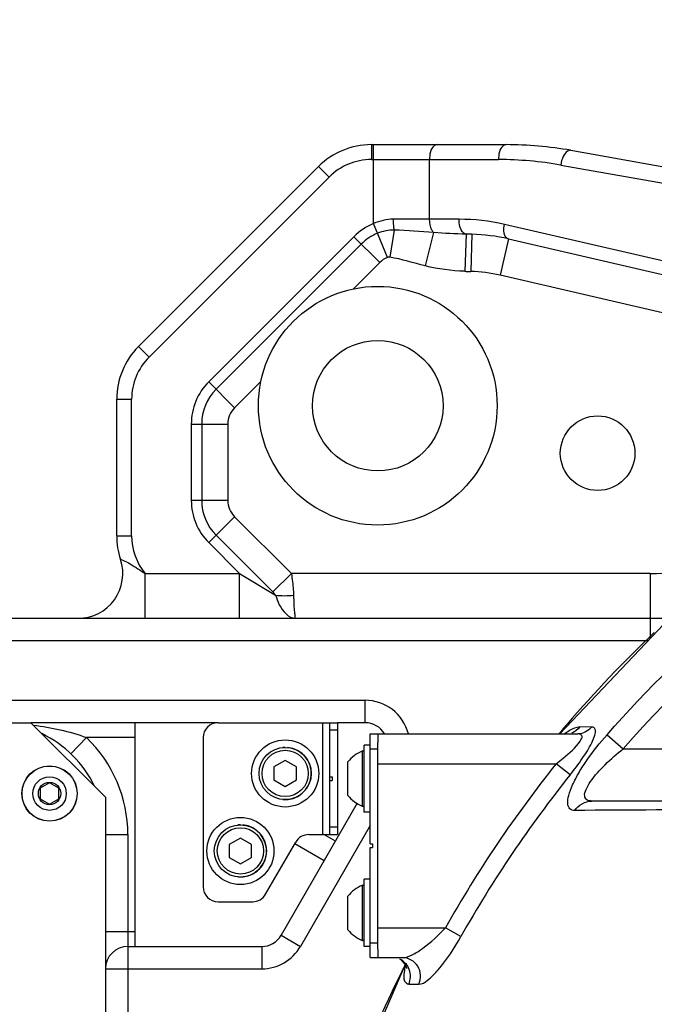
# Model space of a CAD drawing. Header units: millimetres. Extents: x 0 to 5940, y 0 to 4200.
# Tile 41 of 87: x 2521 to 2606, y 752 to 884. Entities that reach past the tile are written whole.
import ezdxf

# ---------------------------------------------------------------- set-up
doc = ezdxf.new("R2010")
doc.units = ezdxf.units.MM
doc.header["$LTSCALE"] = 326.7
doc.layers.get('0').update_dxf_attribs({"linetype": 'CONTINUOUS'})
for name, color, linetype in [('304103000015DXF_CONTINUOUS_LINE', 7, 'CONTINUOUS'), ('304103000186DXF_CONTINUOUS_LINE', 7, 'CONTINUOUS'), ('304105000112DXF_CONTINUOUS_LINE', 7, 'CONTINUOUS'), ('304105000434DXF_CONTINUOUS_LINE', 7, 'CONTINUOUS'), ('304105000441DXF_CONTINUOUS_LINE', 7, 'CONTINUOUS'), ('501023000020DXF_CONTINUOUS_LINE', 7, 'CONTINUOUS'), ('501024000002DXF_CONTINUOUS_LINE', 7, 'CONTINUOUS'), ('504001000007DXF_CONTINUOUS_LINE', 7, 'CONTINUOUS'), ('604006000001DXF_CONTINUOUS_LINE', 7, 'CONTINUOUS')]:
    doc.layers.add(name, color=color, linetype=linetype)

msp = doc.modelspace()

# ---------------------------------------------------------------- linework, layer by layer
at = {"color": 2, "linetype": 'Continuous'}
msp.add_circle((2718.902, 681.882), 486, dxfattribs=at)
at = {"layer": '304103000015DXF_CONTINUOUS_LINE', "color": 9, "linetype": 'Continuous'}
for p, q in [((2568.044, 866.882), (2568.044, 864.882)), ((2568.347, 856.293), (2568.347, 866.882)), ((2568.044, 864.882), (2585.096, 864.882)), ((2575.847, 856.882), (2575.847, 864.882)), ((2560.973, 863.953), (2562.387, 862.538)), ((2593.431, 864.152), (2611.156, 861.027)), ((2538.245, 838.396), (2562.387, 862.538)), ((2579.813, 856.882), (2571.004, 856.882)), ((2570.192, 851.755), (2568.347, 856.293)), ((2611.155, 850.356), (2585.887, 856.19)), ((2565.701, 854.538), (2546.245, 835.083)), ((2565.701, 854.538), (2569.165, 851.074)), ((2571.115, 855.428), (2570.505, 851.793)), ((2576.398, 855.095), (2575.275, 850.627)), ((2580.742, 854.887), (2580.564, 849.899)), ((2581.507, 854.872), (2581.368, 849.874)), ((2586.437, 854.241), (2585.312, 849.369)), ((2566.691, 853.549), (2547.235, 834.093)), ((2569.165, 851.074), (2565.635, 847.545)), ((2653.127, 833.713), (2585.312, 849.369)), ((2536.831, 839.811), (2538.245, 838.396)), ((2546.245, 835.083), (2549.709, 831.618)), ((2553.239, 835.148), (2549.709, 831.618)), ((2533.902, 832.739), (2535.902, 832.739)), ((2535.902, 814.455), (2535.902, 832.739)), ((2543.902, 829.426), (2543.902, 819.183)), ((2543.902, 829.426), (2548.801, 829.426)), ((2545.302, 829.426), (2545.302, 819.183)), ((2548.801, 829.426), (2548.801, 819.183)), ((2548.801, 819.183), (2543.902, 819.183)), ((2546.245, 813.526), (2549.709, 816.99)), ((2549.709, 816.99), (2557.318, 809.381)), ((2547.235, 814.516), (2554.844, 806.907)), ((2533.902, 814.455), (2535.902, 814.455)), ((2546.245, 813.526), (2550.39, 809.382)), ((2537.717, 803.382), (2537.717, 809.382)), ((2537.717, 809.382), (2550.39, 809.382)), ((2550.39, 803.382), (2550.39, 809.382)), ((2550.39, 809.382), (2555.208, 806.491)), ((2554.844, 806.907), (2557.318, 809.382)), ((2605.412, 809.382), (2557.318, 809.381)), ((2605.412, 809.382), (2605.412, 800.662)), ((2451.402, 800.382), (2605.146, 800.382)), ((2467.402, 792.382), (2567.206, 792.382)), ((2567.206, 789.382), (2567.206, 792.382)), ((2527.777, 785.215), (2529.852, 787.382)), ((2536.402, 787.382), (2529.852, 787.382)), ((2567.902, 775.587), (2558.545, 759.382)), ((2532.402, 774.382), (2535.402, 774.382)), ((2535.402, 774.382), (2535.402, 704.882)), ((2532.402, 761.382), (2536.402, 761.382)), ((2555.947, 760.882), (2558.545, 759.382)), ((2553.349, 759.382), (2553.349, 756.382)), ((2532.402, 756.382), (2553.349, 756.382))]:
    msp.add_line(p, q, dxfattribs=at)
at = {"layer": '304103000015DXF_CONTINUOUS_LINE', "color": 7, "linetype": 'Continuous'}
for p, q in [((2568.044, 866.882), (2586.096, 866.882)), ((2594.778, 866.122), (2674.77, 852.017)), ((2536.831, 839.811), (2560.973, 863.953)), ((2586.437, 854.241), (2654.252, 838.585)), ((2533.902, 814.455), (2533.902, 832.739)), ((2451.402, 803.382), (2605.412, 803.382)), ((2547.491, 789.382), (2522.402, 789.382)), ((2536.402, 759.382), (2536.402, 789.382)), ((2567.206, 789.382), (2563.491, 789.382)), ((2566.161, 778.572), (2555.947, 760.882)), ((2563.228, 773.492), (2561.687, 774.382)), ((2557.79, 773.167), (2561.728, 770.894)), ((2535.402, 759.382), (2553.349, 759.382))]:
    msp.add_line(p, q, dxfattribs=at)
at = {"layer": '304103000015DXF_CONTINUOUS_LINE', "color": 9, "linetype": 'Continuous'}
msp.add_lwpolyline([(2570.505, 851.793), (2570.391, 851.801), (2570.291, 851.787), (2570.192, 851.755)], dxfattribs=at)
at = {"layer": '304103000015DXF_CONTINUOUS_LINE', "color": 7, "linetype": 'Continuous'}
for centre, radius in [((2568.902, 831.882), 16), ((2568.902, 831.882), 8.75), ((2598.379, 825.515), 5)]:
    msp.add_circle(centre, radius, dxfattribs=at)
for centre, radius, start, end in [((2568.044, 856.882), 10, 90, 135), ((2586.096, 816.882), 50, 80, 90), ((2580.813, 829.882), 25, 77.00001, 88.41093), ((2543.902, 832.739), 10, 135, 180), ((2543.902, 814.455), 10, 180, 198.48761), ((2528.728, 809.382), 6, 269.99773, 18.48833), ((2605.412, 848.382), 45, 270, 273.38787), ((2567.206, 786.382), 3, 30, 90), ((2517.402, 774.382), 15, 25.57201, 64.54011), ((2553.349, 762.382), 3, 270, 330), ((2535.402, 756.382), 3, 90, 180)]:
    msp.add_arc(centre, radius, start, end, dxfattribs=at)
at = {"layer": '304103000015DXF_CONTINUOUS_LINE', "color": 9, "linetype": 'Continuous'}
for centre, radius, start, end in [((2568.044, 856.882), 8, 90, 135), ((2585.088, 816.789), 48.093, 80.00965, 89.99035), ((2579.804, 829.795), 27.086, 77.02083, 89.97917), ((2571.358, 848.882), 8, 112.10853, 135), ((2571.358, 848.882), 6.6, 112.10917, 135), ((2580.257, 809.784), 45.106, 88.41242, 89.38383), ((2571.358, 848.882), 3.101, 112.09113, 135), ((2584.126, 949.499), 99.664, 267.95176, 268.41432), ((2580.813, 829.882), 20, 77, 88.41093), ((2543.902, 832.739), 8, 135, 180), ((2551.902, 829.426), 8, 135, 180), ((2551.902, 829.426), 6.6, 135, 180), ((2551.902, 829.426), 3.101, 135, 180), ((2551.902, 819.183), 8, 180, 225), ((2551.902, 819.183), 6.6, 180, 225), ((2551.902, 819.183), 3.101, 180, 225), ((2543.902, 814.455), 8, 180, 219.36061), ((2605.412, 848.382), 39, 270, 290.16744), ((2567.206, 786.382), 6, 14.63707, 90), ((2517.402, 774.382), 18, 0, 46.23826), ((2553.349, 762.382), 6, 270, 330)]:
    msp.add_arc(centre, radius, start, end, dxfattribs=at)
for points, knots in [([(2576.847, 866.882), (2576.709, 866.882), (2575.949, 866.496), (2575.847, 865.531), (2575.847, 864.882)], [0, 0, 0, 0, 0.1745141, 1, 1, 1, 1]), ([(2586.096, 866.882), (2585.959, 866.882), (2585.198, 866.496), (2585.096, 865.531), (2585.096, 864.882)], [0, 0, 0, 0, 0.1745141, 1, 1, 1, 1]), ([(2594.778, 866.122), (2594.636, 866.147), (2594.162, 865.994), (2593.681, 865.233), (2593.484, 864.549), (2593.431, 864.152)], [0, 0, 0, 0, 0.1688361, 0.5314141, 1, 1, 1, 1]), ([(2571.114, 855.428), (2571.095, 855.53), (2571.025, 856.011), (2571.004, 856.499), (2571.004, 856.882)], [0, 0, 0, 0, 0.2131354, 1, 1, 1, 1]), ([(2576.398, 855.095), (2576.307, 855.186), (2575.947, 855.716), (2575.847, 856.378), (2575.847, 856.882)], [0, 0, 0, 0, 0.2036894, 1, 1, 1, 1]), ([(2580.742, 854.887), (2580.608, 854.906), (2579.919, 855.349), (2579.813, 856.251), (2579.813, 856.882)], [0, 0, 0, 0, 0.1772925, 1, 1, 1, 1]), ([(2586.437, 854.241), (2586.316, 854.269), (2585.716, 854.745), (2585.787, 855.612), (2585.887, 856.19)], [0, 0, 0, 0, 0.175089, 1, 1, 1, 1]), ([(2534.418, 811.284), (2534.398, 811.317), (2534.663, 811.154), (2534.943, 811.104), (2536.224, 810.397), (2537.059, 809.82), (2537.717, 809.382)], [0, 0, 0, 0, 0.0303879, 0.1146197, 0.3788206, 1, 1, 1, 1]), ([(2557.318, 809.381), (2557.438, 808.651), (2557.562, 807.687), (2557.61, 806.719), (2557.617, 806.491)], [0, 0, 0, 0, 0.7640878, 1, 1, 1, 1]), ([(2555.208, 806.491), (2555.335, 806.05), (2555.786, 804.78), (2556.928, 803.384), (2557.873, 803.382)], [0, 0, 0, 0, 0.3271246, 1, 1, 1, 1]), ([(2557.617, 806.491), (2557.629, 806.062), (2557.664, 805.325), (2557.69, 804.288), (2557.802, 803.808), (2557.798, 803.383), (2557.873, 803.382)], [0, 0, 0, 0, 0.4109879, 0.7275672, 0.9278056, 1, 1, 1, 1])]:
    msp.add_open_spline(points, degree=3, knots=knots, dxfattribs=at)
for points in [[(2571.004, 856.882), (2570.097, 856.882), (2569.171, 856.673), (2568.347, 856.293)], [(2571.114, 855.428), (2570.354, 855.434), (2569.578, 855.283), (2568.874, 854.996)], [(2576.398, 855.095), (2574.638, 855.229), (2572.878, 855.36), (2571.114, 855.428)], [(2580.742, 854.887), (2579.292, 854.905), (2577.842, 854.968), (2576.398, 855.095)], [(2575.275, 850.627), (2573.688, 851.026), (2572.12, 851.523), (2570.505, 851.793)], [(2580.564, 849.899), (2578.785, 849.963), (2577.001, 850.193), (2575.275, 850.627)], [(2554.844, 806.907), (2554.968, 806.783), (2555.119, 806.659), (2555.169, 806.491)], [(2555.208, 806.491), (2556.002, 806.376), (2556.82, 806.39), (2557.617, 806.491)], [(2522.73, 789.059), (2525.151, 788.759), (2527.574, 788.254), (2529.852, 787.382)]]:
    msp.add_open_spline(points, degree=3, dxfattribs=at)
at = {"layer": '304103000186DXF_CONTINUOUS_LINE', "color": 7, "linetype": 'Continuous'}
for p, q in [((2608.095, 803.496), (2593.311, 787.882)), ((2568.902, 787.882), (2595.741, 787.882)), ((2568.902, 759.053), (2568.902, 786.71)), ((2627.281, 778.882), (2597.589, 778.882)), ((2568.902, 757.882), (2572.272, 757.882)), ((2572.745, 756.529), (2572.76, 756.447))]:
    msp.add_line(p, q, dxfattribs=at)
at = {"layer": '304103000186DXF_CONTINUOUS_LINE', "color": 9, "linetype": 'Continuous'}
for p, q in [((2593.609, 788.403), (2593.23, 787.956)), ((2593.712, 788.316), (2593.318, 787.882)), ((2597.546, 788.802), (2596.005, 788.81)), ((2599.643, 787.777), (2601.802, 785.882)), ((2601.802, 785.882), (2626.932, 785.882)), ((2568.902, 783.882), (2592.825, 783.882)), ((2594.692, 782.386), (2592.825, 783.882)), ((2568.902, 761.882), (2577.972, 761.882)), ((2580.054, 760.711), (2577.972, 761.882)), ((2572.581, 756.905), (2572.427, 756.604)), ((2572.588, 756.901), (2572.445, 756.595)), ((2573.066, 754.32), (2574.413, 754.315))]:
    msp.add_line(p, q, dxfattribs=at)
at = {"layer": '304103000186DXF_CONTINUOUS_LINE', "color": 7, "linetype": 'Continuous'}
for points in [[(2572.559, 756.967), (2563.725, 736.435), (2557.466, 713.387)], [(2572.032, 757.524), (2572.561, 756.964), (2572.745, 756.529)]]:
    msp.add_lwpolyline(points, dxfattribs=at)
at = {"layer": '304103000186DXF_CONTINUOUS_LINE', "color": 9, "linetype": 'Continuous'}
for centre, radius, start, end in [((2719.145, 681.802), 164.691, 133.40465, 139.3002), ((2719.034, 681.902), 164.542, 139.30114, 139.66452), ((2600.5, 778.182), 11.718, 122.94687, 123.92521), ((2600.063, 778.853), 10.917, 122.45483, 122.94093), ((2720.291, 681.816), 163.295, 141.31496, 150.63884), ((2720.246, 681.813), 160.868, 141.30428, 150.63), ((2718.977, 681.931), 164.478, 152.99938, 153.44289), ((2582.506, 754.317), 10.207, 164.06528, 165.95976), ((2719.197, 681.829), 164.72, 153.44537, 159.90597)]:
    msp.add_arc(centre, radius, start, end, dxfattribs=at)
for points, knots in [([(2599.643, 787.777), (2610.444, 800.083), (2627.57, 814.406), (2646.856, 824.711), (2651.812, 827.043)], [0, 0, 0, 0, 0.749335, 1, 1, 1, 1]), ([(2596.005, 788.81), (2595.882, 788.81), (2595.23, 788.692), (2594.653, 788.35), (2594.204, 788.065)], [0, 0, 0, 0, 0.1878396, 1, 1, 1, 1]), ([(2594.692, 782.386), (2595.263, 783.097), (2596.298, 784.481), (2597.409, 786.211), (2597.957, 787.472), (2598.143, 788.146), (2598.012, 788.718), (2597.686, 788.801), (2597.546, 788.802)], [0, 0, 0, 0, 0.3550984, 0.6723897, 0.7974129, 0.8878312, 0.9455113, 1, 1, 1, 1]), ([(2592.825, 783.882), (2593.139, 784.123), (2594.285, 785.05), (2595.456, 786.019), (2596.046, 786.926)], [0, 0, 0, 0, 0.2682423, 1, 1, 1, 1]), ([(2595.312, 777.616), (2595.084, 777.615), (2594.557, 777.749), (2594.284, 778.651), (2594.506, 779.759), (2595.04, 781.167), (2595.895, 782.757), (2597.377, 785.046), (2598.698, 786.7), (2599.643, 787.777)], [0, 0, 0, 0, 0.0558671, 0.115784, 0.20714, 0.3323972, 0.4828664, 0.6487972, 1, 1, 1, 1]), ([(2595.952, 787.864), (2595.919, 787.87), (2595.849, 787.879), (2595.778, 787.882), (2595.741, 787.882)], [0, 0, 0, 0, 0.4806927, 1, 1, 1, 1]), ([(2596.046, 786.926), (2596.171, 787.118), (2596.466, 787.51), (2596.098, 787.837), (2595.952, 787.864)], [0, 0, 0, 0, 0.6075037, 1, 1, 1, 1]), ([(2597.589, 778.882), (2597.363, 778.882), (2596.888, 778.926), (2596.53, 779.656), (2596.851, 780.543), (2597.698, 781.996), (2599.402, 783.848), (2600.96, 785.211), (2601.802, 785.882)], [0, 0, 0, 0, 0.0706893, 0.1321553, 0.223431, 0.3508942, 0.6631753, 1, 1, 1, 1]), ([(2625.245, 777.821), (2622.541, 777.801), (2612.563, 777.726), (2602.585, 777.66), (2595.312, 777.616)], [0, 0, 0, 0, 0.2710754, 1, 1, 1, 1]), ([(2572.272, 757.882), (2572.701, 757.882), (2573.667, 758.281), (2575.629, 759.551), (2577.059, 760.882), (2577.973, 761.882)], [0, 0, 0, 0, 0.1822793, 0.4247127, 1, 1, 1, 1]), ([(2574.413, 754.315), (2574.835, 754.313), (2575.828, 754.981), (2577.788, 757.027), (2579.172, 759.142), (2580.054, 760.711)], [0, 0, 0, 0, 0.1460476, 0.3782345, 1, 1, 1, 1]), ([(2574.413, 754.315), (2574.74, 755.048), (2574.686, 756.917), (2573.043, 757.882), (2572.272, 757.882)], [0, 0, 0, 0, 0.5103176, 1, 1, 1, 1]), ([(2573.066, 754.32), (2573.331, 754.915), (2573.4, 756.348), (2572.428, 757.423), (2571.848, 757.682)], [0, 0, 0, 0, 0.5062306, 1, 1, 1, 1]), ([(2572.439, 755.942), (2572.388, 755.54), (2572.255, 754.856), (2572.836, 754.321), (2573.066, 754.32)], [0, 0, 0, 0, 0.6375397, 1, 1, 1, 1])]:
    msp.add_open_spline(points, degree=3, knots=knots, dxfattribs=at)
for points in [[(2601.802, 785.882), (2615.905, 801.942), (2633.701, 815.332), (2653.042, 824.429)], [(2596.005, 788.81), (2595.724, 788.438), (2595.315, 788.136), (2594.873, 787.991)], [(2597.546, 788.802), (2597.137, 788.264), (2596.416, 787.882), (2595.741, 787.882)], [(2595.312, 777.616), (2595.79, 778.341), (2596.721, 778.882), (2597.589, 778.882)], [(2572.604, 756.793), (2572.534, 756.513), (2572.475, 756.229), (2572.439, 755.942)]]:
    msp.add_open_spline(points, degree=3, dxfattribs=at)
at = {"layer": '304105000112DXF_CONTINUOUS_LINE', "color": 7, "linetype": 'Continuous'}
for p, q in [((2462.402, 789.382), (2522.402, 789.382)), ((2522.402, 789.382), (2532.402, 779.382)), ((2532.402, 779.382), (2532.402, 716.392))]:
    msp.add_line(p, q, dxfattribs=at)
at = {"layer": '304105000434DXF_CONTINUOUS_LINE', "color": 7, "linetype": 'Continuous'}
for p, q in [((2547.491, 789.382), (2563.491, 789.382)), ((2562.491, 774.382), (2562.491, 789.382)), ((2563.491, 789.382), (2563.491, 774.382)), ((2545.491, 787.382), (2545.491, 767.382)), ((2562.491, 782.132), (2562.791, 782.132)), ((2562.491, 781.632), (2562.791, 781.632)), ((2562.791, 782.132), (2562.791, 781.632)), ((2559.646, 774.382), (2563.491, 774.382)), ((2553.872, 766.382), (2557.914, 773.382)), ((2547.491, 765.382), (2552.14, 765.382))]:
    msp.add_line(p, q, dxfattribs=at)
at = {"layer": '304105000434DXF_CONTINUOUS_LINE', "color": 9, "linetype": 'Continuous'}
for p, q in [((2561.491, 789.382), (2561.491, 774.382)), ((2563.491, 788.382), (2562.491, 788.382)), ((2563.491, 775.382), (2562.491, 775.382))]:
    msp.add_line(p, q, dxfattribs=at)
at = {"layer": '304105000434DXF_CONTINUOUS_LINE', "color": 7, "linetype": 'Continuous'}
for centre, start, end in [((2547.491, 787.382), 90, 180), ((2559.646, 772.382), 90, 150), ((2547.491, 767.382), 180, 270), ((2552.14, 767.382), 270, 330)]:
    msp.add_arc(centre, 2, start, end, dxfattribs=at)
at = {"layer": '304105000441DXF_CONTINUOUS_LINE', "color": 7, "linetype": 'Continuous'}
for p, q in [((2567.902, 773.132), (2567.902, 787.882)), ((2567.902, 787.882), (2568.902, 787.882)), ((2568.902, 787.882), (2568.902, 786.725)), ((2567.902, 773.132), (2568.202, 773.132)), ((2567.902, 757.882), (2567.902, 772.632)), ((2567.902, 772.632), (2568.202, 772.632)), ((2568.202, 773.132), (2568.202, 772.632)), ((2567.902, 757.882), (2568.902, 757.882)), ((2568.902, 759.038), (2568.902, 757.882))]:
    msp.add_line(p, q, dxfattribs=at)
at = {"layer": '304105000441DXF_CONTINUOUS_LINE', "color": 9, "linetype": 'Continuous'}
for p, q in [((2567.902, 785.882), (2568.902, 785.882)), ((2567.902, 759.882), (2568.902, 759.882))]:
    msp.add_line(p, q, dxfattribs=at)
at = {"layer": '501023000020DXF_CONTINUOUS_LINE', "color": 7, "linetype": 'Continuous'}
for p, q in [((2556.491, 784.31), (2554.991, 783.444)), ((2557.991, 783.444), (2556.491, 784.31)), ((2554.991, 783.444), (2554.991, 781.712)), ((2557.991, 781.712), (2557.991, 783.444)), ((2554.991, 781.712), (2556.491, 780.846)), ((2556.491, 780.846), (2557.991, 781.712)), ((2550.491, 773.917), (2548.991, 773.051)), ((2551.991, 773.051), (2550.491, 773.917)), ((2548.991, 773.051), (2548.991, 771.319)), ((2551.991, 771.319), (2551.991, 773.051)), ((2548.991, 771.319), (2550.491, 770.453)), ((2550.491, 770.453), (2551.991, 771.319))]:
    msp.add_line(p, q, dxfattribs=at)
for centre in [(2556.491, 782.578), (2550.491, 772.185)]:
    msp.add_circle(centre, 3.5, dxfattribs=at)
at = {"layer": '501023000020DXF_CONTINUOUS_LINE', "color": 9, "linetype": 'Continuous'}
for centre in [(2556.491, 782.578), (2550.491, 772.185)]:
    msp.add_circle(centre, 3.1, dxfattribs=at)
at = {"layer": '501024000002DXF_CONTINUOUS_LINE', "color": 9, "linetype": 'Continuous'}
for p, q in [((2566.824, 785.573), (2566.824, 778.19)), ((2566.824, 767.573), (2566.824, 760.19))]:
    msp.add_line(p, q, dxfattribs=at)
at = {"layer": '501024000002DXF_CONTINUOUS_LINE', "color": 7, "linetype": 'Continuous'}
for p, q in [((2564.902, 779.632), (2564.902, 784.132)), ((2524.902, 781.325), (2523.652, 780.603)), ((2523.652, 780.603), (2523.652, 779.16)), ((2526.152, 780.603), (2524.902, 781.325)), ((2526.152, 779.16), (2526.152, 780.603)), ((2523.652, 779.16), (2524.902, 778.438)), ((2524.902, 778.438), (2526.152, 779.16)), ((2564.902, 761.632), (2564.902, 766.132))]:
    msp.add_line(p, q, dxfattribs=at)
for radius in [3.708, 2.25, 1.5]:
    msp.add_circle((2524.902, 779.882), radius, dxfattribs=at)
at = {"layer": '501024000002DXF_CONTINUOUS_LINE', "color": 9, "linetype": 'Continuous'}
msp.add_circle((2524.902, 779.882), 3.692, dxfattribs=at)
at = {"layer": '501024000002DXF_CONTINUOUS_LINE', "color": 7, "linetype": 'Continuous'}
for centre, radius, start, end in [((2568.775, 780.97), 5, 112.97426, 140.77828), ((2566.902, 785.389), 0.2, 0, 112.97426), ((2568.775, 782.793), 5, 219.22172, 247.02574), ((2566.902, 778.374), 0.2, 247.02574, 360), ((2568.775, 762.97), 5, 112.97426, 140.77828), ((2566.902, 767.389), 0.2, 0, 112.97426), ((2568.775, 764.793), 5, 219.22172, 247.02574), ((2566.902, 760.374), 0.2, 247.02574, 360)]:
    msp.add_arc(centre, radius, start, end, dxfattribs=at)
at = {"layer": '504001000007DXF_CONTINUOUS_LINE', "color": 7, "linetype": 'Continuous'}
for p, q in [((2567.102, 777.382), (2567.102, 786.382)), ((2567.902, 786.382), (2567.102, 786.382)), ((2567.902, 777.382), (2567.102, 777.382)), ((2567.102, 759.382), (2567.102, 768.382)), ((2567.902, 768.382), (2567.102, 768.382)), ((2567.902, 759.382), (2567.102, 759.382))]:
    msp.add_line(p, q, dxfattribs=at)
for centre in [(2556.491, 782.578), (2550.491, 772.185)]:
    msp.add_circle(centre, 4.5, dxfattribs=at)
at = {"layer": '604006000001DXF_CONTINUOUS_LINE', "color": 7, "linetype": 'Continuous'}
for centre, start, end in [((2556.491, 782.578), 90, 95.34465), ((2556.491, 782.578), 264.65998, 84.65998), ((2550.491, 772.185), 90, 95.34465), ((2550.491, 772.185), 264.65998, 84.65998)]:
    msp.add_arc(centre, 3.5, start, end, dxfattribs=at)

doc.saveas('drawing.dxf')
